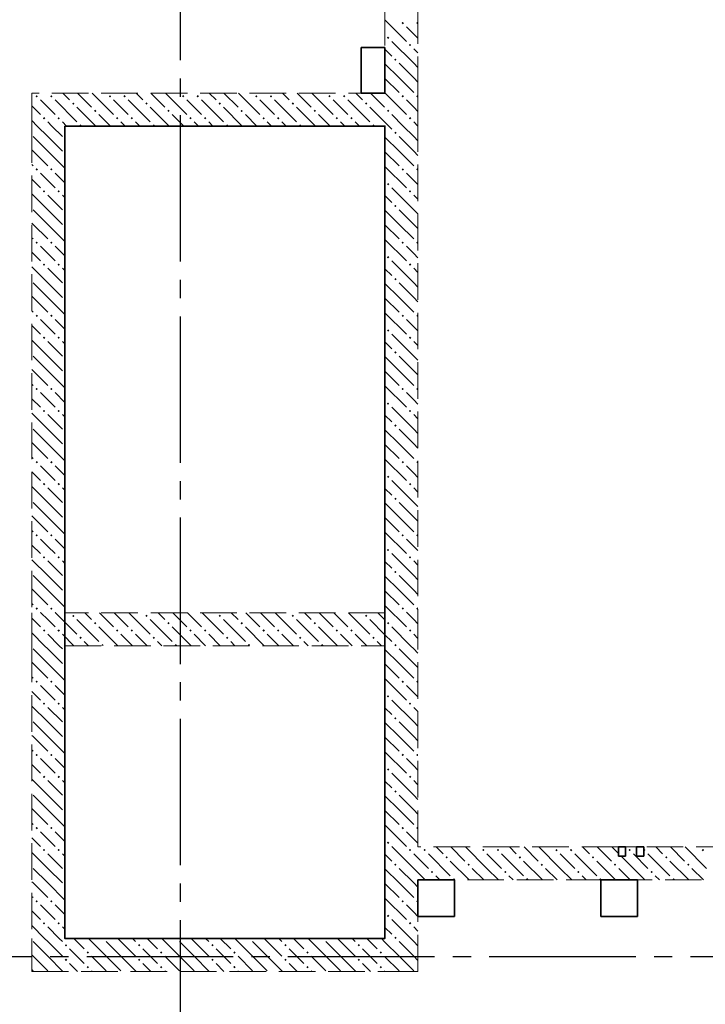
# Model space of a CAD drawing. Header units: millimetres. Extents: x 0 to 60308, y 0 to 42000.
# Tile 13 of 31: x 16844 to 20590, y 28540 to 33922. Entities that reach past the tile are written whole.
import ezdxf

# ---------------------------------------------------------------- set-up
doc = ezdxf.new("R2010")
doc.units = ezdxf.units.MM
doc.linetypes.add('______2', pattern=[270, 200, -70])
doc.linetypes.add('______5', pattern=[1100, 800, -100, 100, -100])
doc.layers.add('ЖБ Перекрытие верхний уровень', color=7, linetype='Continuous', lineweight=25, true_color=0xe0e0ff)
doc.layers.add('ЖБ Стена верхний уровень', color=7, linetype='Continuous', lineweight=25, true_color=0x006e00)
doc.layers.add('Оси', color=40, linetype='______5', lineweight=18)
doc.layers.add('Размерная выноска', color=7, linetype='Continuous', lineweight=13)

msp = doc.modelspace()

# ---------------------------------------------------------------- hatches: boundary and pattern name
at = {"layer": 'ЖБ Стена верхний уровень', "linetype": 'Continuous', "lineweight": 18, "transparency": 33554687}
for points in [[(18930.5, 33903.1), (18937, 33909.6), (18943.5, 33903.1), (18937, 33896.6)], [(19010.5, 33903.1), (19016.9, 33909.6), (19020, 33906.6), (19020, 33899.7), (19016.9, 33896.6)], [(18850.5, 33823.1), (18857, 33829.6), (18863.5, 33823.1), (18857, 33816.6)], [(18970.5, 33783.1), (18977, 33789.6), (18983.5, 33783.1), (18977, 33776.6)], [(18890.5, 33703.1), (18897, 33709.6), (18903.4, 33703.1), (18897, 33696.6)], [(16930.5, 33503.1), (16937, 33509.6), (16943.5, 33503.1), (16937, 33496.6)], [(17010.5, 33503.1), (17016.9, 33509.6), (17023.4, 33503.1), (17016.9, 33496.6)], [(17330.5, 33503.1), (17337, 33509.6), (17343.5, 33503.1), (17337, 33496.6)], [(17410.5, 33503.1), (17416.9, 33509.6), (17423.4, 33503.1), (17416.9, 33496.6)], [(17730.5, 33503.1), (17737, 33509.6), (17743.5, 33503.1), (17737, 33496.6)], [(17810.5, 33503.1), (17816.9, 33509.6), (17823.4, 33503.1), (17816.9, 33496.6)], [(18130.5, 33503.1), (18137, 33509.6), (18143.5, 33503.1), (18137, 33496.6)], [(18210.5, 33503.1), (18216.9, 33509.6), (18223.4, 33503.1), (18216.9, 33496.6)], [(18530.5, 33503.1), (18537, 33509.6), (18543.5, 33503.1), (18537, 33496.6)], [(18610.5, 33503.1), (18616.9, 33509.6), (18623.4, 33503.1), (18616.9, 33496.6)], [(18930.5, 33503.1), (18937, 33509.6), (18943.5, 33503.1), (18937, 33496.6)], [(19010.5, 33503.1), (19016.9, 33509.6), (19020, 33506.6), (19020, 33499.7), (19016.9, 33496.6)], [(17130.5, 33463.1), (17137, 33469.6), (17143.5, 33463.1), (17137, 33456.6)], [(17250.5, 33423.1), (17257, 33429.6), (17263.5, 33423.1), (17257, 33416.6)], [(17530.5, 33463.1), (17537, 33469.6), (17543.5, 33463.1), (17537, 33456.6)], [(17650.5, 33423.1), (17657, 33429.6), (17663.5, 33423.1), (17657, 33416.6)], [(17930.5, 33463.1), (17937, 33469.6), (17943.5, 33463.1), (17937, 33456.6)], [(18050.5, 33423.1), (18057, 33429.6), (18063.5, 33423.1), (18057, 33416.6)], [(18330.5, 33463.1), (18337, 33469.6), (18343.5, 33463.1), (18337, 33456.6)], [(18450.5, 33423.1), (18457, 33429.6), (18463.5, 33423.1), (18457, 33416.6)], [(18730.5, 33463.1), (18737, 33469.6), (18743.5, 33463.1), (18737, 33456.6)], [(18850.5, 33423.1), (18857, 33429.6), (18863.5, 33423.1), (18857, 33416.6)], [(16970.5, 33383.1), (16977, 33389.6), (16983.5, 33383.1), (16977, 33376.6)], [(17050.5, 33383.1), (17057, 33389.6), (17063.5, 33383.1), (17057, 33376.6)], [(17370.5, 33383.1), (17377, 33389.6), (17383.5, 33383.1), (17377, 33376.6)], [(17450.5, 33383.1), (17457, 33389.6), (17463.5, 33383.1), (17457, 33376.6)], [(17770.5, 33383.1), (17777, 33389.6), (17783.5, 33383.1), (17777, 33376.6)], [(17850.5, 33383.1), (17857, 33389.6), (17863.5, 33383.1), (17857, 33376.6)], [(18170.5, 33383.1), (18177, 33389.6), (18183.5, 33383.1), (18177, 33376.6)], [(18250.5, 33383.1), (18257, 33389.6), (18263.5, 33383.1), (18257, 33376.6)], [(18570.5, 33383.1), (18577, 33389.6), (18583.5, 33383.1), (18577, 33376.6)], [(18650.5, 33383.1), (18657, 33389.6), (18663.5, 33383.1), (18657, 33376.6)], [(18970.5, 33383.1), (18977, 33389.6), (18983.5, 33383.1), (18977, 33376.6)], [(17170.5, 33343.1), (17177, 33349.6), (17183.5, 33343.1), (17180.3, 33340), (17173.6, 33340)], [(17570.5, 33343.1), (17577, 33349.6), (17583.5, 33343.1), (17580.3, 33340), (17573.6, 33340)], [(17970.5, 33343.1), (17977, 33349.6), (17983.5, 33343.1), (17980.3, 33340), (17973.6, 33340)], [(18370.5, 33343.1), (18377, 33349.6), (18383.5, 33343.1), (18380.3, 33340), (18373.6, 33340)], [(18770.5, 33343.1), (18777, 33349.6), (18783.5, 33343.1), (18780.3, 33340), (18773.6, 33340)], [(18890.5, 33303.1), (18897, 33309.6), (18903.4, 33303.1), (18897, 33296.6)], [(16930.5, 33103.1), (16937, 33109.6), (16943.5, 33103.1), (16937, 33096.6)], [(17010.5, 33103.1), (17016.9, 33109.6), (17023.4, 33103.1), (17016.9, 33096.6)], [(18930.5, 33103.1), (18937, 33109.6), (18943.5, 33103.1), (18937, 33096.6)], [(19010.5, 33103.1), (19016.9, 33109.6), (19020, 33106.6), (19020, 33099.7), (19016.9, 33096.6)], [(16970.5, 32983.1), (16977, 32989.6), (16983.5, 32983.1), (16977, 32976.6)], [(17050.5, 32983.1), (17057, 32989.6), (17063.5, 32983.1), (17057, 32976.6)], [(18850.5, 33023.1), (18857, 33029.6), (18863.5, 33023.1), (18857, 33016.6)], [(18970.5, 32983.1), (18977, 32989.6), (18983.5, 32983.1), (18977, 32976.6)], [(18890.5, 32903.1), (18897, 32909.6), (18903.4, 32903.1), (18897, 32896.6)], [(16930.5, 32703.1), (16937, 32709.6), (16943.5, 32703.1), (16937, 32696.6)], [(17010.5, 32703.1), (17016.9, 32709.6), (17023.4, 32703.1), (17016.9, 32696.6)], [(18930.5, 32703.1), (18937, 32709.6), (18943.5, 32703.1), (18937, 32696.6)], [(19010.5, 32703.1), (19016.9, 32709.6), (19020, 32706.6), (19020, 32699.7), (19016.9, 32696.6)], [(18850.5, 32623.1), (18857, 32629.6), (18863.5, 32623.1), (18857, 32616.6)], [(16970.5, 32583.1), (16977, 32589.6), (16983.5, 32583.1), (16977, 32576.6)], [(17050.5, 32583.1), (17057, 32589.6), (17063.5, 32583.1), (17057, 32576.6)], [(18970.5, 32583.1), (18977, 32589.6), (18983.5, 32583.1), (18977, 32576.6)], [(18890.5, 32503.1), (18897, 32509.6), (18903.4, 32503.1), (18897, 32496.6)], [(16930.5, 32303.1), (16937, 32309.6), (16943.5, 32303.1), (16937, 32296.6)], [(17010.5, 32303.1), (17016.9, 32309.6), (17023.4, 32303.1), (17016.9, 32296.6)], [(18930.5, 32303.1), (18937, 32309.6), (18943.5, 32303.1), (18937, 32296.6)], [(19010.5, 32303.1), (19016.9, 32309.6), (19020, 32306.6), (19020, 32299.7), (19016.9, 32296.6)], [(16970.5, 32183.1), (16977, 32189.6), (16983.5, 32183.1), (16977, 32176.6)], [(17050.5, 32183.1), (17057, 32189.6), (17063.5, 32183.1), (17057, 32176.6)], [(18850.5, 32223.1), (18857, 32229.6), (18863.5, 32223.1), (18857, 32216.6)], [(18970.5, 32183.1), (18977, 32189.6), (18983.5, 32183.1), (18977, 32176.6)], [(18890.5, 32103.1), (18897, 32109.6), (18903.4, 32103.1), (18897, 32096.6)], [(16930.5, 31903.1), (16937, 31909.6), (16943.5, 31903.1), (16937, 31896.6)], [(17010.5, 31903.1), (17016.9, 31909.6), (17023.4, 31903.1), (17016.9, 31896.6)], [(18930.5, 31903.1), (18937, 31909.6), (18943.5, 31903.1), (18937, 31896.6)], [(19010.5, 31903.1), (19016.9, 31909.6), (19020, 31906.6), (19020, 31899.7), (19016.9, 31896.6)], [(18850.5, 31823.1), (18857, 31829.6), (18863.5, 31823.1), (18857, 31816.6)], [(16970.5, 31783.1), (16977, 31789.6), (16983.5, 31783.1), (16977, 31776.6)], [(17050.5, 31783.1), (17057, 31789.6), (17063.5, 31783.1), (17057, 31776.6)], [(18970.5, 31783.1), (18977, 31789.6), (18983.5, 31783.1), (18977, 31776.6)], [(18890.5, 31703.1), (18897, 31709.6), (18903.4, 31703.1), (18897, 31696.6)], [(16930.5, 31503.1), (16937, 31509.6), (16943.5, 31503.1), (16937, 31496.6)], [(17010.5, 31503.1), (17016.9, 31509.6), (17023.4, 31503.1), (17016.9, 31496.6)], [(18930.5, 31503.1), (18937, 31509.6), (18943.5, 31503.1), (18937, 31496.6)], [(19010.5, 31503.1), (19016.9, 31509.6), (19020, 31506.6), (19020, 31499.7), (19016.9, 31496.6)], [(18850.5, 31423.1), (18857, 31429.6), (18863.5, 31423.1), (18857, 31416.6)], [(16970.5, 31383.1), (16977, 31389.6), (16983.5, 31383.1), (16977, 31376.6)], [(17050.5, 31383.1), (17057, 31389.6), (17063.5, 31383.1), (17057, 31376.6)], [(18970.5, 31383.1), (18977, 31389.6), (18983.5, 31383.1), (18977, 31376.6)], [(18890.5, 31303.1), (18897, 31309.6), (18903.4, 31303.1), (18897, 31296.6)], [(16930.5, 31103.1), (16937, 31109.6), (16943.5, 31103.1), (16937, 31096.6)], [(17010.5, 31103.1), (17016.9, 31109.6), (17023.4, 31103.1), (17016.9, 31096.6)], [(18930.5, 31103.1), (18937, 31109.6), (18943.5, 31103.1), (18937, 31096.6)], [(19010.5, 31103.1), (19016.9, 31109.6), (19020, 31106.6), (19020, 31099.7), (19016.9, 31096.6)], [(18850.5, 31023.1), (18857, 31029.6), (18863.5, 31023.1), (18857, 31016.6)], [(16970.5, 30983.1), (16977, 30989.6), (16983.5, 30983.1), (16977, 30976.6)], [(17050.5, 30983.1), (17057, 30989.6), (17063.5, 30983.1), (17057, 30976.6)], [(18970.5, 30983.1), (18977, 30989.6), (18983.5, 30983.1), (18977, 30976.6)], [(18890.5, 30903.1), (18897, 30909.6), (18903.4, 30903.1), (18897, 30896.6)], [(16930.5, 30703.1), (16937, 30709.6), (16943.5, 30703.1), (16937, 30696.6)], [(17010.5, 30703.1), (17016.9, 30709.6), (17023.4, 30703.1), (17016.9, 30696.6)], [(18930.5, 30703.1), (18937, 30709.6), (18943.5, 30703.1), (18937, 30696.6)], [(19010.5, 30703.1), (19016.9, 30709.6), (19020, 30706.6), (19020, 30699.7), (19016.9, 30696.6)], [(17130.5, 30663.1), (17137, 30669.6), (17143.5, 30663.1), (17137, 30656.6)], [(17250.5, 30623.1), (17257, 30629.6), (17263.5, 30623.1), (17257, 30616.6)], [(17530.5, 30663.1), (17537, 30669.6), (17543.5, 30663.1), (17537, 30656.6)], [(17650.5, 30623.1), (17657, 30629.6), (17663.5, 30623.1), (17657, 30616.6)], [(17930.5, 30663.1), (17937, 30669.6), (17943.5, 30663.1), (17937, 30656.6)], [(18050.5, 30623.1), (18057, 30629.6), (18063.5, 30623.1), (18057, 30616.6)], [(18330.5, 30663.1), (18337, 30669.6), (18343.5, 30663.1), (18337, 30656.6)], [(18450.5, 30623.1), (18457, 30629.6), (18463.5, 30623.1), (18457, 30616.6)], [(18730.5, 30663.1), (18737, 30669.6), (18743.5, 30663.1), (18737, 30656.6)], [(18850.5, 30623.1), (18857, 30629.6), (18863.5, 30623.1), (18857, 30616.6)], [(16970.5, 30583.1), (16977, 30589.6), (16983.5, 30583.1), (16977, 30576.6)], [(17050.5, 30583.1), (17057, 30589.6), (17063.5, 30583.1), (17057, 30576.6)], [(17370.5, 30583.1), (17377, 30589.6), (17383.5, 30583.1), (17377, 30576.6)], [(17450.5, 30583.1), (17457, 30589.6), (17463.5, 30583.1), (17457, 30576.6)], [(17770.5, 30583.1), (17777, 30589.6), (17783.5, 30583.1), (17777, 30576.6)], [(17850.5, 30583.1), (17857, 30589.6), (17863.5, 30583.1), (17857, 30576.6)], [(18170.5, 30583.1), (18177, 30589.6), (18183.5, 30583.1), (18177, 30576.6)], [(18250.5, 30583.1), (18257, 30589.6), (18263.5, 30583.1), (18257, 30576.6)], [(18570.5, 30583.1), (18577, 30589.6), (18583.5, 30583.1), (18577, 30576.6)], [(18650.5, 30583.1), (18657, 30589.6), (18663.5, 30583.1), (18657, 30576.6)], [(18970.5, 30583.1), (18977, 30589.6), (18983.5, 30583.1), (18977, 30576.6)], [(17170.5, 30543.1), (17177, 30549.6), (17183.5, 30543.1), (17177, 30536.6)], [(17570.5, 30543.1), (17577, 30549.6), (17583.5, 30543.1), (17577, 30536.6)], [(17970.5, 30543.1), (17977, 30549.6), (17983.5, 30543.1), (17977, 30536.6)], [(18370.5, 30543.1), (18377, 30549.6), (18383.5, 30543.1), (18377, 30536.6)], [(18770.5, 30543.1), (18777, 30549.6), (18783.5, 30543.1), (18777, 30536.6)], [(17290.5, 30503.1), (17297, 30509.6), (17303.4, 30503.1), (17300.3, 30500), (17293.6, 30500)], [(17690.5, 30503.1), (17697, 30509.6), (17703.4, 30503.1), (17700.3, 30500), (17693.6, 30500)], [(18090.5, 30503.1), (18097, 30509.6), (18103.4, 30503.1), (18100.3, 30500), (18093.6, 30500)], [(18490.5, 30503.1), (18497, 30509.6), (18503.4, 30503.1), (18500.3, 30500), (18493.6, 30500)], [(18890.5, 30503.1), (18897, 30509.6), (18903.4, 30503.1), (18900.3, 30500), (18893.6, 30500)], [(18900.3, 30500), (18897, 30496.6), (18893.6, 30500)], [(16930.5, 30303.1), (16937, 30309.6), (16943.5, 30303.1), (16937, 30296.6)], [(17010.5, 30303.1), (17016.9, 30309.6), (17023.4, 30303.1), (17016.9, 30296.6)], [(18930.5, 30303.1), (18937, 30309.6), (18943.5, 30303.1), (18937, 30296.6)], [(19010.5, 30303.1), (19016.9, 30309.6), (19020, 30306.6), (19020, 30299.7), (19016.9, 30296.6)], [(18850.5, 30223.1), (18857, 30229.6), (18863.5, 30223.1), (18857, 30216.6)], [(16970.5, 30183.1), (16977, 30189.6), (16983.5, 30183.1), (16977, 30176.6)], [(17050.5, 30183.1), (17057, 30189.6), (17063.5, 30183.1), (17057, 30176.6)], [(18970.5, 30183.1), (18977, 30189.6), (18983.5, 30183.1), (18977, 30176.6)], [(18890.5, 30103.1), (18897, 30109.6), (18903.4, 30103.1), (18897, 30096.6)], [(16930.5, 29903.1), (16937, 29909.6), (16943.5, 29903.1), (16937, 29896.6)], [(17010.5, 29903.1), (17016.9, 29909.6), (17023.4, 29903.1), (17016.9, 29896.6)], [(18930.5, 29903.1), (18937, 29909.6), (18943.5, 29903.1), (18937, 29896.6)], [(19010.5, 29903.1), (19016.9, 29909.6), (19020, 29906.6), (19020, 29899.7), (19016.9, 29896.6)], [(18850.5, 29823.1), (18857, 29829.6), (18863.5, 29823.1), (18857, 29816.6)], [(16970.5, 29783.1), (16977, 29789.6), (16983.5, 29783.1), (16977, 29776.6)], [(17050.5, 29783.1), (17057, 29789.6), (17063.5, 29783.1), (17057, 29776.6)], [(18970.5, 29783.1), (18977, 29789.6), (18983.5, 29783.1), (18977, 29776.6)], [(18890.5, 29703.1), (18897, 29709.6), (18903.4, 29703.1), (18897, 29696.6)], [(16930.5, 29503.1), (16937, 29509.6), (16943.5, 29503.1), (16937, 29496.6)], [(17010.5, 29503.1), (17016.9, 29509.6), (17023.4, 29503.1), (17016.9, 29496.6)], [(18930.5, 29503.1), (18937, 29509.6), (18943.5, 29503.1), (18937, 29496.6)], [(19010.5, 29503.1), (19016.9, 29509.6), (19020, 29506.6), (19020, 29499.7), (19016.9, 29496.6)], [(16970.5, 29383.1), (16977, 29389.6), (16983.5, 29383.1), (16977, 29376.6)], [(17050.5, 29383.1), (17057, 29389.6), (17063.5, 29383.1), (17057, 29376.6)], [(18850.5, 29423.1), (18857, 29429.6), (18863.5, 29423.1), (18857, 29416.6)], [(18970.5, 29383.1), (18977, 29389.6), (18983.5, 29383.1), (18977, 29376.6)], [(19050.5, 29383.1), (19057, 29389.6), (19063.5, 29383.1), (19057, 29376.6)], [(19370.5, 29383.1), (19377, 29389.6), (19383.5, 29383.1), (19377, 29376.6)], [(19450.5, 29383.1), (19457, 29389.6), (19463.5, 29383.1), (19457, 29376.6)], [(19770.5, 29383.1), (19777, 29389.6), (19783.5, 29383.1), (19777, 29376.6)], [(19850.5, 29383.1), (19857, 29389.6), (19863.5, 29383.1), (19857, 29376.6)], [(20170.5, 29383.1), (20177, 29389.6), (20183.5, 29383.1), (20177, 29376.6)], [(20255, 29387.7), (20257, 29389.6), (20263.5, 29383.1), (20257, 29376.6), (20255, 29378.6)], [(20570.5, 29383.1), (20577, 29389.6), (20583.5, 29383.1), (20577, 29376.6)], [(19170.5, 29343.1), (19177, 29349.6), (19183.5, 29343.1), (19177, 29336.6)], [(19570.5, 29343.1), (19577, 29349.6), (19583.5, 29343.1), (19577, 29336.6)], [(19970.5, 29343.1), (19977, 29349.6), (19983.5, 29343.1), (19977, 29336.6)], [(20370.5, 29343.1), (20377, 29349.6), (20383.5, 29343.1), (20377, 29336.6)], [(18890.5, 29303.1), (18897, 29309.6), (18903.4, 29303.1), (18897, 29296.6)], [(19290.5, 29303.1), (19297, 29309.6), (19303.4, 29303.1), (19297, 29296.6)], [(19690.5, 29303.1), (19697, 29309.6), (19703.4, 29303.1), (19697, 29296.6)], [(20090.5, 29303.1), (20097, 29309.6), (20103.4, 29303.1), (20097, 29296.6)], [(20490.5, 29303.1), (20497, 29309.6), (20503.4, 29303.1), (20497, 29296.6)], [(19090.5, 29263.1), (19097, 29269.6), (19103.4, 29263.1), (19097, 29256.6)], [(19210.5, 29223.1), (19216.9, 29229.6), (19223.4, 29223.1), (19220.3, 29220), (19213.6, 29220)], [(19490.5, 29263.1), (19497, 29269.6), (19503.4, 29263.1), (19497, 29256.6)], [(19610.5, 29223.1), (19616.9, 29229.6), (19623.4, 29223.1), (19620.3, 29220), (19613.6, 29220)], [(19890.5, 29263.1), (19897, 29269.6), (19903.4, 29263.1), (19897, 29256.6)], [(20010.5, 29223.1), (20016.9, 29229.6), (20023.4, 29223.1), (20020.3, 29220), (20013.6, 29220)], [(20290.5, 29263.1), (20297, 29269.6), (20303.4, 29263.1), (20297, 29256.6)], [(20410.5, 29223.1), (20416.9, 29229.6), (20423.4, 29223.1), (20420.3, 29220), (20413.6, 29220)], [(16930.5, 29103.1), (16937, 29109.6), (16943.5, 29103.1), (16937, 29096.6)], [(17010.5, 29103.1), (17016.9, 29109.6), (17023.4, 29103.1), (17016.9, 29096.6)], [(18930.5, 29103.1), (18937, 29109.6), (18943.5, 29103.1), (18937, 29096.6)], [(19010.5, 29103.1), (19016.9, 29109.6), (19020, 29106.6), (19020, 29099.7), (19016.9, 29096.6)], [(18850.5, 29023.1), (18857, 29029.6), (18863.5, 29023.1), (18857, 29016.6)], [(16970.5, 28983.1), (16977, 28989.6), (16983.5, 28983.1), (16977, 28976.6)], [(17050.5, 28983.1), (17057, 28989.6), (17063.5, 28983.1), (17057, 28976.6)], [(18970.5, 28983.1), (18977, 28989.6), (18983.5, 28983.1), (18977, 28976.6)], [(17300.3, 28900), (17297, 28896.6), (17293.6, 28900)], [(17700.3, 28900), (17697, 28896.6), (17693.6, 28900)], [(18100.3, 28900), (18097, 28896.6), (18093.6, 28900)], [(18500.3, 28900), (18497, 28896.6), (18493.6, 28900)], [(18890.5, 28903.1), (18897, 28909.6), (18903.4, 28903.1), (18897, 28896.6)], [(17090.5, 28863.1), (17097, 28869.6), (17103.4, 28863.1), (17097, 28856.6)], [(17490.5, 28863.1), (17497, 28869.6), (17503.4, 28863.1), (17497, 28856.6)], [(17890.5, 28863.1), (17897, 28869.6), (17903.4, 28863.1), (17897, 28856.6)], [(18290.5, 28863.1), (18297, 28869.6), (18303.4, 28863.1), (18297, 28856.6)], [(18690.5, 28863.1), (18697, 28869.6), (18703.4, 28863.1), (18697, 28856.6)], [(17210.5, 28823.1), (17216.9, 28829.6), (17223.4, 28823.1), (17216.9, 28816.6)], [(17610.5, 28823.1), (17616.9, 28829.6), (17623.4, 28823.1), (17616.9, 28816.6)], [(18010.5, 28823.1), (18016.9, 28829.6), (18023.4, 28823.1), (18016.9, 28816.6)], [(18410.5, 28823.1), (18416.9, 28829.6), (18423.4, 28823.1), (18416.9, 28816.6)], [(18810.5, 28823.1), (18816.9, 28829.6), (18823.4, 28823.1), (18816.9, 28816.6)], [(17090.5, 28783.1), (17097, 28789.6), (17103.4, 28783.1), (17097, 28776.6)], [(17210.5, 28743.1), (17216.9, 28749.6), (17223.4, 28743.1), (17216.9, 28736.6)], [(17490.5, 28783.1), (17497, 28789.6), (17503.4, 28783.1), (17497, 28776.6)], [(17610.5, 28743.1), (17616.9, 28749.6), (17623.4, 28743.1), (17616.9, 28736.6)], [(17890.5, 28783.1), (17897, 28789.6), (17903.4, 28783.1), (17897, 28776.6)], [(18010.5, 28743.1), (18016.9, 28749.6), (18023.4, 28743.1), (18016.9, 28736.6)], [(18290.5, 28783.1), (18297, 28789.6), (18303.4, 28783.1), (18297, 28776.6)], [(18410.5, 28743.1), (18416.9, 28749.6), (18423.4, 28743.1), (18416.9, 28736.6)], [(18690.5, 28783.1), (18697, 28789.6), (18703.4, 28783.1), (18697, 28776.6)], [(18810.5, 28743.1), (18816.9, 28749.6), (18823.4, 28743.1), (18816.9, 28736.6)]]:
    msp.add_hatch(color=7, dxfattribs=at).paths.add_polyline_path(points, flags=16)

# ---------------------------------------------------------------- linework, layer by layer
at = {"layer": 'ЖБ Перекрытие верхний уровень', "color": 7, "linetype": 'Continuous', "lineweight": 35, "transparency": 33554687}
for p, q in [((18840, 33770), (18710, 33770)), ((18710, 33770), (18710, 33520)), ((18840, 33520), (18840, 33770)), ((18710, 33520), (18840, 33520)), ((18840, 33340), (17090, 33340)), ((17090, 33340), (17090, 28900)), ((18840, 28900), (18840, 33340)), ((20155, 29400), (20115, 29400)), ((20115, 29400), (20115, 29350)), ((20155, 29350), (20155, 29400)), ((20255, 29400), (20215, 29400)), ((20215, 29400), (20215, 29350)), ((20255, 29350), (20255, 29400)), ((20115, 29350), (20155, 29350)), ((20215, 29350), (20255, 29350)), ((19220, 29220), (19020, 29220)), ((19020, 29220), (19020, 29020)), ((19220, 29020), (19220, 29220)), ((20220, 29220), (20020, 29220)), ((20020, 29220), (20020, 29020)), ((20220, 29020), (20220, 29220)), ((19020, 29020), (19220, 29020)), ((20020, 29020), (20220, 29020)), ((17090, 28900), (18840, 28900))]:
    msp.add_line(p, q, dxfattribs=at)
at = {"layer": 'ЖБ Стена верхний уровень', "color": 251, "linetype": '______2', "lineweight": 13, "true_color": 0x656565, "transparency": 33554687}
for p, q in [((18840, 36140), (18840, 33520)), ((19020, 33520), (19020, 34380)), ((18840, 33520), (16910, 33520)), ((16910, 33520), (16910, 33340)), ((19020, 33340), (19020, 33520)), ((16910, 33340), (16910, 30680)), ((17090, 30680), (17090, 33340)), ((17090, 33340), (18840, 33340)), ((18840, 33340), (18840, 30680)), ((19020, 30500), (19020, 33340)), ((16910, 30680), (16910, 30500)), ((18840, 30680), (17090, 30680)), ((16910, 30500), (16910, 28900)), ((17090, 28900), (17090, 30500)), ((17090, 30500), (18840, 30500)), ((18840, 30500), (18840, 28900)), ((19020, 29400), (19020, 30500)), ((20115, 29400), (19020, 29400)), ((20115, 29400), (20115, 29350)), ((20155, 29350), (20155, 29400)), ((20215, 29400), (20155, 29400)), ((20215, 29400), (20215, 29350)), ((20255, 29350), (20255, 29400)), ((21550, 29400), (20255, 29400)), ((20115, 29350), (20155, 29350)), ((20215, 29350), (20255, 29350)), ((19020, 29220), (21550, 29220)), ((19020, 28720), (19020, 29220)), ((16910, 28900), (16910, 28720)), ((18840, 28900), (17090, 28900)), ((16910, 28720), (18840, 28720)), ((18840, 28720), (19020, 28720))]:
    msp.add_line(p, q, dxfattribs=at)
at = {"layer": 'ЖБ Стена верхний уровень', "color": 9, "linetype": 'Continuous', "lineweight": 18, "true_color": 0xc7c7c7, "transparency": 33554687}
for p, q in [((18840, 33920.1), (18957, 33803.1)), ((18997, 33843.1), (18957, 33883.1)), ((18997, 33683.1), (18877, 33803.1)), ((19020, 33820.1), (18997, 33843.1)), ((18840, 33760.1), (18877, 33723.1)), ((18997, 33763.1), (19020, 33740.1)), ((18916.9, 33603.1), (18840, 33680.1)), ((18916.9, 33683.1), (18997, 33603.1)), ((18997, 33683.1), (19020, 33660.1)), ((18840, 33600.1), (18916.9, 33523.1)), ((18916.9, 33603.1), (18997, 33523.1)), ((18997, 33603.1), (19020, 33580.1)), ((16997, 33443.1), (16957, 33483.1)), ((17037, 33483.1), (17157, 33363.1)), ((17080.1, 33520), (17116.9, 33483.1)), ((17160.1, 33520), (17237, 33443.1)), ((17240.1, 33520), (17357, 33403.1)), ((17397, 33443.1), (17357, 33483.1)), ((17437, 33483.1), (17557, 33363.1)), ((17480.1, 33520), (17516.9, 33483.1)), ((17560.1, 33520), (17637, 33443.1)), ((17640.1, 33520), (17757, 33403.1)), ((17797, 33443.1), (17757, 33483.1)), ((17837, 33483.1), (17957, 33363.1)), ((17880.1, 33520), (17916.9, 33483.1)), ((17960.1, 33520), (18037, 33443.1)), ((18040.1, 33520), (18157, 33403.1)), ((18197, 33443.1), (18157, 33483.1)), ((18237, 33483.1), (18357, 33363.1)), ((18280.1, 33520), (18316.9, 33483.1)), ((18360.1, 33520), (18437, 33443.1)), ((18440.1, 33520), (18557, 33403.1)), ((18597, 33443.1), (18557, 33483.1)), ((18637, 33483.1), (18757, 33363.1)), ((18680.1, 33520), (18716.9, 33483.1)), ((18760.1, 33520), (18837, 33443.1)), ((18840, 33520.1), (18840.1, 33520)), ((18840.1, 33520), (18957, 33403.1)), ((18997, 33443.1), (18957, 33483.1)), ((16910, 33450.1), (16957, 33403.1)), ((17037, 33403.1), (16997, 33443.1)), ((17157, 33443.1), (17260.1, 33340)), ((17437, 33403.1), (17397, 33443.1)), ((17557, 33443.1), (17660.1, 33340)), ((17837, 33403.1), (17797, 33443.1)), ((17957, 33443.1), (18060.1, 33340)), ((18237, 33403.1), (18197, 33443.1)), ((18357, 33443.1), (18460.1, 33340)), ((18637, 33403.1), (18597, 33443.1)), ((18757, 33443.1), (18860.1, 33340)), ((19020, 33420.1), (18997, 33443.1)), ((16940.1, 33340), (16910, 33370.1)), ((17340.1, 33340), (17277, 33403.1)), ((17740.1, 33340), (17677, 33403.1)), ((18140.1, 33340), (18077, 33403.1)), ((18540.1, 33340), (18477, 33403.1)), ((18940.1, 33340), (18877, 33403.1)), ((16997, 33283.1), (16940.1, 33340)), ((16997, 33363.1), (17020.1, 33340)), ((17020.1, 33340), (17077, 33283.1)), ((17077, 33363.1), (17100.1, 33340)), ((17397, 33363.1), (17420.1, 33340)), ((17477, 33363.1), (17500.1, 33340)), ((17797, 33363.1), (17820.1, 33340)), ((17877, 33363.1), (17900.1, 33340)), ((18197, 33363.1), (18220.1, 33340)), ((18277, 33363.1), (18300.1, 33340)), ((18597, 33363.1), (18620.1, 33340)), ((18677, 33363.1), (18700.1, 33340)), ((18860.1, 33340), (18877, 33323.1)), ((18997, 33283.1), (18940.1, 33340)), ((18997, 33363.1), (19020, 33340.1)), ((16916.9, 33283.1), (16997, 33203.1)), ((16997, 33283.1), (17077, 33203.1)), ((18916.9, 33203.1), (18840, 33280.1)), ((18916.9, 33283.1), (18997, 33203.1)), ((18997, 33283.1), (19020, 33260.1)), ((16916.9, 33203.1), (16910, 33210.1)), ((16916.9, 33203.1), (16997, 33123.1)), ((16997, 33203.1), (17090, 33110.1)), ((18840, 33200.1), (18916.9, 33123.1)), ((18916.9, 33203.1), (18997, 33123.1)), ((18997, 33203.1), (19020, 33180.1)), ((16910, 33130.1), (16916.9, 33123.1)), ((18840, 33120.1), (18957, 33003.1)), ((16910, 33050.1), (16957, 33003.1)), ((16997, 33043.1), (16957, 33083.1)), ((17037, 33003.1), (16997, 33043.1)), ((17037, 33083.1), (17090, 33030.1)), ((18997, 33043.1), (18957, 33083.1)), ((19020, 33020.1), (18997, 33043.1)), ((18997, 32883.1), (18877, 33003.1)), ((16997, 32883.1), (16910, 32970.1)), ((16997, 32963.1), (17077, 32883.1)), ((17077, 32963.1), (17090, 32950.1)), ((18840, 32960.1), (18877, 32923.1)), ((18997, 32963.1), (19020, 32940.1)), ((16916.9, 32883.1), (16997, 32803.1)), ((16997, 32883.1), (17077, 32803.1)), ((18916.9, 32883.1), (18997, 32803.1)), ((18997, 32883.1), (19020, 32860.1)), ((18916.9, 32803.1), (18840, 32880.1)), ((16916.9, 32803.1), (16910, 32810.1)), ((16916.9, 32803.1), (16997, 32723.1)), ((16997, 32803.1), (17090, 32710.1)), ((18840, 32800.1), (18916.9, 32723.1)), ((18916.9, 32803.1), (18997, 32723.1)), ((18997, 32803.1), (19020, 32780.1)), ((16910, 32730.1), (16916.9, 32723.1)), ((16997, 32643.1), (16957, 32683.1)), ((17037, 32683.1), (17090, 32630.1)), ((18840, 32720.1), (18957, 32603.1)), ((18997, 32643.1), (18957, 32683.1)), ((16910, 32650.1), (16957, 32603.1)), ((17037, 32603.1), (16997, 32643.1)), ((19020, 32620.1), (18997, 32643.1)), ((16997, 32483.1), (16910, 32570.1)), ((16997, 32563.1), (17077, 32483.1)), ((17077, 32563.1), (17090, 32550.1)), ((18840, 32560.1), (18877, 32523.1)), ((18997, 32483.1), (18877, 32603.1)), ((18997, 32563.1), (19020, 32540.1)), ((16916.9, 32483.1), (16997, 32403.1)), ((16997, 32483.1), (17077, 32403.1)), ((18916.9, 32403.1), (18840, 32480.1)), ((18916.9, 32483.1), (18997, 32403.1)), ((18997, 32483.1), (19020, 32460.1)), ((16916.9, 32403.1), (16910, 32410.1)), ((16916.9, 32403.1), (16997, 32323.1)), ((16997, 32403.1), (17090, 32310.1)), ((18840, 32400.1), (18916.9, 32323.1)), ((18916.9, 32403.1), (18997, 32323.1)), ((18997, 32403.1), (19020, 32380.1)), ((16910, 32330.1), (16916.9, 32323.1)), ((18840, 32320.1), (18957, 32203.1)), ((16910, 32250.1), (16957, 32203.1)), ((16997, 32243.1), (16957, 32283.1)), ((17037, 32203.1), (16997, 32243.1)), ((17037, 32283.1), (17090, 32230.1)), ((18997, 32243.1), (18957, 32283.1)), ((19020, 32220.1), (18997, 32243.1)), ((18997, 32083.1), (18877, 32203.1)), ((16997, 32083.1), (16910, 32170.1)), ((16997, 32163.1), (17077, 32083.1)), ((17077, 32163.1), (17090, 32150.1)), ((18840, 32160.1), (18877, 32123.1)), ((18997, 32163.1), (19020, 32140.1)), ((16916.9, 32083.1), (16997, 32003.1)), ((16997, 32083.1), (17077, 32003.1)), ((18916.9, 32003.1), (18840, 32080.1)), ((18916.9, 32083.1), (18997, 32003.1)), ((18997, 32083.1), (19020, 32060.1)), ((16916.9, 32003.1), (16910, 32010.1)), ((16916.9, 32003.1), (16997, 31923.1)), ((16997, 32003.1), (17090, 31910.1)), ((18840, 32000.1), (18916.9, 31923.1)), ((18916.9, 32003.1), (18997, 31923.1)), ((18997, 32003.1), (19020, 31980.1)), ((16910, 31930.1), (16916.9, 31923.1)), ((18840, 31920.1), (18957, 31803.1)), ((16997, 31843.1), (16957, 31883.1)), ((17037, 31883.1), (17090, 31830.1)), ((18997, 31843.1), (18957, 31883.1)), ((16910, 31850.1), (16957, 31803.1)), ((17037, 31803.1), (16997, 31843.1)), ((19020, 31820.1), (18997, 31843.1)), ((16997, 31683.1), (16910, 31770.1)), ((16997, 31763.1), (17077, 31683.1)), ((17077, 31763.1), (17090, 31750.1)), ((18840, 31760.1), (18877, 31723.1)), ((18997, 31683.1), (18877, 31803.1)), ((18997, 31763.1), (19020, 31740.1)), ((16916.9, 31683.1), (16997, 31603.1)), ((16997, 31683.1), (17077, 31603.1)), ((18916.9, 31603.1), (18840, 31680.1)), ((18916.9, 31683.1), (18997, 31603.1)), ((18997, 31683.1), (19020, 31660.1)), ((16916.9, 31603.1), (16910, 31610.1)), ((16916.9, 31603.1), (16997, 31523.1)), ((16997, 31603.1), (17090, 31510.1)), ((18840, 31600.1), (18916.9, 31523.1)), ((18916.9, 31603.1), (18997, 31523.1)), ((18997, 31603.1), (19020, 31580.1)), ((16910, 31530.1), (16916.9, 31523.1)), ((16997, 31443.1), (16957, 31483.1)), ((17037, 31483.1), (17090, 31430.1)), ((18840, 31520.1), (18957, 31403.1)), ((18997, 31443.1), (18957, 31483.1)), ((16910, 31450.1), (16957, 31403.1)), ((17037, 31403.1), (16997, 31443.1)), ((19020, 31420.1), (18997, 31443.1)), ((18997, 31283.1), (18877, 31403.1)), ((16997, 31283.1), (16910, 31370.1)), ((16997, 31363.1), (17077, 31283.1)), ((17077, 31363.1), (17090, 31350.1)), ((18840, 31360.1), (18877, 31323.1)), ((18997, 31363.1), (19020, 31340.1)), ((16916.9, 31283.1), (16997, 31203.1)), ((16997, 31283.1), (17077, 31203.1)), ((18916.9, 31203.1), (18840, 31280.1)), ((18916.9, 31283.1), (18997, 31203.1)), ((18997, 31283.1), (19020, 31260.1)), ((16916.9, 31203.1), (16910, 31210.1)), ((16916.9, 31203.1), (16997, 31123.1)), ((16997, 31203.1), (17090, 31110.1)), ((18840, 31200.1), (18916.9, 31123.1)), ((18916.9, 31203.1), (18997, 31123.1)), ((18997, 31203.1), (19020, 31180.1)), ((16910, 31130.1), (16916.9, 31123.1)), ((18840, 31120.1), (18957, 31003.1)), ((16997, 31043.1), (16957, 31083.1)), ((17037, 31083.1), (17090, 31030.1)), ((18997, 31043.1), (18957, 31083.1)), ((16910, 31050.1), (16957, 31003.1)), ((17037, 31003.1), (16997, 31043.1)), ((18997, 30883.1), (18877, 31003.1)), ((19020, 31020.1), (18997, 31043.1)), ((16997, 30883.1), (16910, 30970.1)), ((16997, 30963.1), (17077, 30883.1)), ((17077, 30963.1), (17090, 30950.1)), ((18840, 30960.1), (18877, 30923.1)), ((18997, 30963.1), (19020, 30940.1)), ((16916.9, 30883.1), (16997, 30803.1)), ((16997, 30883.1), (17077, 30803.1)), ((18916.9, 30803.1), (18840, 30880.1)), ((18916.9, 30883.1), (18997, 30803.1)), ((18997, 30883.1), (19020, 30860.1)), ((16916.9, 30803.1), (16910, 30810.1)), ((16916.9, 30803.1), (16997, 30723.1)), ((16997, 30803.1), (17090, 30710.1)), ((18840, 30800.1), (18916.9, 30723.1)), ((18916.9, 30803.1), (18997, 30723.1)), ((18997, 30803.1), (19020, 30780.1)), ((16910, 30730.1), (16916.9, 30723.1)), ((16960.1, 30680), (16957, 30683.1)), ((16997, 30643.1), (16960.1, 30680)), ((17037, 30683.1), (17040.1, 30680)), ((17040.1, 30680), (17157, 30563.1)), ((17200.1, 30680), (17237, 30643.1)), ((17280.1, 30680), (17357, 30603.1)), ((17397, 30643.1), (17360.1, 30680)), ((17440.1, 30680), (17557, 30563.1)), ((17600.1, 30680), (17637, 30643.1)), ((17680.1, 30680), (17757, 30603.1)), ((17797, 30643.1), (17760.1, 30680)), ((17840.1, 30680), (17957, 30563.1)), ((18000.1, 30680), (18037, 30643.1)), ((18080.1, 30680), (18157, 30603.1)), ((18197, 30643.1), (18160.1, 30680)), ((18240.1, 30680), (18357, 30563.1)), ((18400.1, 30680), (18437, 30643.1)), ((18480.1, 30680), (18557, 30603.1)), ((18597, 30643.1), (18560.1, 30680)), ((18640.1, 30680), (18757, 30563.1)), ((18800.1, 30680), (18837, 30643.1)), ((18840, 30720.1), (18957, 30603.1)), ((18997, 30643.1), (18957, 30683.1)), ((16910, 30650.1), (16957, 30603.1)), ((17037, 30603.1), (16997, 30643.1)), ((17157, 30643.1), (17277, 30523.1)), ((17437, 30603.1), (17397, 30643.1)), ((17557, 30643.1), (17677, 30523.1)), ((17837, 30603.1), (17797, 30643.1)), ((17957, 30643.1), (18077, 30523.1)), ((18237, 30603.1), (18197, 30643.1)), ((18357, 30643.1), (18477, 30523.1)), ((18637, 30603.1), (18597, 30643.1)), ((18757, 30643.1), (18840, 30560.1)), ((19020, 30620.1), (18997, 30643.1)), ((16980.1, 30500), (16910, 30570.1)), ((17380.1, 30500), (17277, 30603.1)), ((17780.1, 30500), (17677, 30603.1)), ((18180.1, 30500), (18077, 30603.1)), ((18580.1, 30500), (18477, 30603.1)), ((18980.1, 30500), (18877, 30603.1)), ((16997, 30563.1), (17060.1, 30500)), ((17077, 30563.1), (17140.1, 30500)), ((17220.1, 30500), (17197, 30523.1)), ((17397, 30563.1), (17460.1, 30500)), ((17477, 30563.1), (17540.1, 30500)), ((17620.1, 30500), (17597, 30523.1)), ((17797, 30563.1), (17860.1, 30500)), ((17877, 30563.1), (17940.1, 30500)), ((18020.1, 30500), (17997, 30523.1)), ((18197, 30563.1), (18260.1, 30500)), ((18277, 30563.1), (18340.1, 30500)), ((18420.1, 30500), (18397, 30523.1)), ((18597, 30563.1), (18660.1, 30500)), ((18677, 30563.1), (18740.1, 30500)), ((18820.1, 30500), (18797, 30523.1)), ((18840, 30560.1), (18877, 30523.1)), ((18997, 30563.1), (19020, 30540.1)), ((16916.9, 30483.1), (16997, 30403.1)), ((16997, 30483.1), (16980.1, 30500)), ((16997, 30483.1), (17077, 30403.1)), ((17060.1, 30500), (17077, 30483.1)), ((18916.9, 30403.1), (18840, 30480.1)), ((18916.9, 30483.1), (18997, 30403.1)), ((18997, 30483.1), (18980.1, 30500)), ((18997, 30483.1), (19020, 30460.1)), ((16916.9, 30403.1), (16910, 30410.1)), ((16916.9, 30403.1), (16997, 30323.1)), ((16997, 30403.1), (17090, 30310.1)), ((18840, 30400.1), (18916.9, 30323.1)), ((18916.9, 30403.1), (18997, 30323.1)), ((18997, 30403.1), (19020, 30380.1)), ((16910, 30330.1), (16916.9, 30323.1)), ((18840, 30320.1), (18957, 30203.1)), ((16910, 30250.1), (16957, 30203.1)), ((16997, 30243.1), (16957, 30283.1)), ((17037, 30283.1), (17090, 30230.1)), ((18997, 30243.1), (18957, 30283.1)), ((17037, 30203.1), (16997, 30243.1)), ((18997, 30083.1), (18877, 30203.1)), ((19020, 30220.1), (18997, 30243.1)), ((16997, 30083.1), (16910, 30170.1)), ((16997, 30163.1), (17077, 30083.1)), ((17077, 30163.1), (17090, 30150.1)), ((18840, 30160.1), (18877, 30123.1)), ((18997, 30163.1), (19020, 30140.1)), ((16916.9, 30083.1), (16997, 30003.1)), ((16997, 30083.1), (17077, 30003.1)), ((18916.9, 30003.1), (18840, 30080.1)), ((18916.9, 30083.1), (18997, 30003.1)), ((18997, 30083.1), (19020, 30060.1)), ((16916.9, 30003.1), (16910, 30010.1)), ((16916.9, 30003.1), (16997, 29923.1)), ((16997, 30003.1), (17090, 29910.1)), ((18840, 30000.1), (18916.9, 29923.1)), ((18916.9, 30003.1), (18997, 29923.1)), ((18997, 30003.1), (19020, 29980.1)), ((16910, 29930.1), (16916.9, 29923.1)), ((16997, 29843.1), (16957, 29883.1)), ((17037, 29883.1), (17090, 29830.1)), ((18840, 29920.1), (18957, 29803.1)), ((18997, 29843.1), (18957, 29883.1)), ((16910, 29850.1), (16957, 29803.1)), ((17037, 29803.1), (16997, 29843.1)), ((19020, 29820.1), (18997, 29843.1)), ((16997, 29683.1), (16910, 29770.1)), ((16997, 29763.1), (17077, 29683.1)), ((17077, 29763.1), (17090, 29750.1)), ((18997, 29683.1), (18877, 29803.1)), ((18997, 29763.1), (19020, 29740.1)), ((18840, 29760.1), (18877, 29723.1)), ((16916.9, 29683.1), (16997, 29603.1)), ((16997, 29683.1), (17077, 29603.1)), ((18916.9, 29603.1), (18840, 29680.1)), ((18916.9, 29683.1), (18997, 29603.1)), ((18997, 29683.1), (19020, 29660.1)), ((16916.9, 29603.1), (16910, 29610.1)), ((16916.9, 29603.1), (16997, 29523.1)), ((16997, 29603.1), (17090, 29510.1)), ((18840, 29600.1), (18916.9, 29523.1)), ((18916.9, 29603.1), (18997, 29523.1)), ((18997, 29603.1), (19020, 29580.1)), ((16910, 29530.1), (16916.9, 29523.1)), ((18840, 29520.1), (18957, 29403.1)), ((16910, 29450.1), (16957, 29403.1)), ((16997, 29443.1), (16957, 29483.1)), ((17037, 29403.1), (16997, 29443.1)), ((17037, 29483.1), (17090, 29430.1)), ((18997, 29443.1), (18957, 29483.1)), ((19020, 29420.1), (18997, 29443.1)), ((18997, 29283.1), (18877, 29403.1)), ((19120.1, 29400), (19157, 29363.1)), ((19200.1, 29400), (19277, 29323.1)), ((19397, 29283.1), (19280.1, 29400)), ((19520.1, 29400), (19557, 29363.1)), ((19600.1, 29400), (19677, 29323.1)), ((19797, 29283.1), (19680.1, 29400)), ((19920.1, 29400), (19957, 29363.1)), ((20000.1, 29400), (20077, 29323.1)), ((20115, 29365.1), (20080.1, 29400)), ((20320.1, 29400), (20357, 29363.1)), ((20400.1, 29400), (20477, 29323.1)), ((20597, 29283.1), (20480.1, 29400)), ((16997, 29283.1), (16910, 29370.1)), ((16997, 29363.1), (17077, 29283.1)), ((17077, 29363.1), (17090, 29350.1)), ((18840, 29360.1), (18877, 29323.1)), ((18997, 29363.1), (19020, 29340.1)), ((19020, 29340.1), (19077, 29283.1)), ((19077, 29363.1), (19197, 29243.1)), ((19397, 29363.1), (19477, 29283.1)), ((19477, 29363.1), (19597, 29243.1)), ((19797, 29363.1), (19877, 29283.1)), ((19877, 29363.1), (19997, 29243.1)), ((20197, 29283.1), (20130.1, 29350)), ((20197, 29363.1), (20277, 29283.1)), ((20277, 29363.1), (20397, 29243.1)), ((16916.9, 29283.1), (16997, 29203.1)), ((16997, 29283.1), (17077, 29203.1)), ((18916.9, 29203.1), (18840, 29280.1)), ((18916.9, 29283.1), (18997, 29203.1)), ((18997, 29283.1), (19020, 29260.1)), ((19300.1, 29220), (19197, 29323.1)), ((19316.9, 29283.1), (19380.1, 29220)), ((19397, 29283.1), (19460.1, 29220)), ((19700.1, 29220), (19597, 29323.1)), ((19716.9, 29283.1), (19780.1, 29220)), ((19797, 29283.1), (19860.1, 29220)), ((20100.1, 29220), (19997, 29323.1)), ((20116.9, 29283.1), (20180.1, 29220)), ((20197, 29283.1), (20260.1, 29220)), ((20500.1, 29220), (20397, 29323.1)), ((20516.9, 29283.1), (20580.1, 29220)), ((19020, 29260.1), (19060.1, 29220)), ((19140.1, 29220), (19116.9, 29243.1)), ((19540.1, 29220), (19516.9, 29243.1)), ((19940.1, 29220), (19916.9, 29243.1)), ((20340.1, 29220), (20316.9, 29243.1)), ((16916.9, 29203.1), (16910, 29210.1)), ((16916.9, 29203.1), (16997, 29123.1)), ((16997, 29203.1), (17090, 29110.1)), ((18840, 29200.1), (18916.9, 29123.1)), ((18916.9, 29203.1), (18997, 29123.1)), ((18997, 29203.1), (19020, 29180.1)), ((16910, 29130.1), (16916.9, 29123.1)), ((18840, 29120.1), (18957, 29003.1)), ((16997, 29043.1), (16957, 29083.1)), ((17037, 29083.1), (17090, 29030.1)), ((18997, 29043.1), (18957, 29083.1)), ((16910, 29050.1), (16957, 29003.1)), ((17037, 29003.1), (16997, 29043.1)), ((19020, 29020.1), (18997, 29043.1)), ((16980.1, 28900), (16910, 28970.1)), ((16997, 28963.1), (17060.1, 28900)), ((17077, 28963.1), (17090, 28950.1)), ((18840, 28960.1), (18877, 28923.1)), ((18997, 28883.1), (18877, 29003.1)), ((18997, 28963.1), (19020, 28940.1)), ((16997, 28883.1), (16980.1, 28900)), ((17060.1, 28900), (17077, 28883.1)), ((17140.1, 28900), (17197, 28843.1)), ((17316.9, 28803.1), (17220.1, 28900)), ((17397, 28883.1), (17380.1, 28900)), ((17460.1, 28900), (17477, 28883.1)), ((17540.1, 28900), (17597, 28843.1)), ((17716.9, 28803.1), (17620.1, 28900)), ((17797, 28883.1), (17780.1, 28900)), ((17860.1, 28900), (17877, 28883.1)), ((17940.1, 28900), (17997, 28843.1)), ((18116.9, 28803.1), (18020.1, 28900)), ((18197, 28883.1), (18180.1, 28900)), ((18260.1, 28900), (18277, 28883.1)), ((18340.1, 28900), (18397, 28843.1)), ((18516.9, 28803.1), (18420.1, 28900)), ((18597, 28883.1), (18580.1, 28900)), ((18660.1, 28900), (18677, 28883.1)), ((18740.1, 28900), (18797, 28843.1)), ((18840, 28880.1), (18820.1, 28900)), ((16916.9, 28883.1), (16997, 28803.1)), ((16997, 28883.1), (17077, 28803.1)), ((17316.9, 28883.1), (17397, 28803.1)), ((17397, 28883.1), (17477, 28803.1)), ((17716.9, 28883.1), (17797, 28803.1)), ((17797, 28883.1), (17877, 28803.1)), ((18116.9, 28883.1), (18197, 28803.1)), ((18197, 28883.1), (18277, 28803.1)), ((18516.9, 28883.1), (18597, 28803.1)), ((18597, 28883.1), (18677, 28803.1)), ((18916.9, 28803.1), (18840, 28880.1)), ((18916.9, 28883.1), (18997, 28803.1)), ((18997, 28883.1), (19020, 28860.1)), ((16916.9, 28803.1), (16910, 28810.1)), ((16916.9, 28803.1), (16997, 28723.1)), ((16997, 28803.1), (17080.1, 28720)), ((17157, 28803.1), (17116.9, 28843.1)), ((17197, 28763.1), (17157, 28803.1)), ((17237, 28803.1), (17316.9, 28723.1)), ((17316.9, 28803.1), (17397, 28723.1)), ((17397, 28803.1), (17480.1, 28720)), ((17557, 28803.1), (17516.9, 28843.1)), ((17597, 28763.1), (17557, 28803.1)), ((17637, 28803.1), (17716.9, 28723.1)), ((17716.9, 28803.1), (17797, 28723.1)), ((17797, 28803.1), (17880.1, 28720)), ((17957, 28803.1), (17916.9, 28843.1)), ((17997, 28763.1), (17957, 28803.1)), ((18037, 28803.1), (18116.9, 28723.1)), ((18116.9, 28803.1), (18197, 28723.1)), ((18197, 28803.1), (18280.1, 28720)), ((18357, 28803.1), (18316.9, 28843.1)), ((18397, 28763.1), (18357, 28803.1)), ((18437, 28803.1), (18516.9, 28723.1)), ((18516.9, 28803.1), (18597, 28723.1)), ((18597, 28803.1), (18680.1, 28720)), ((18757, 28803.1), (18716.9, 28843.1)), ((18797, 28763.1), (18757, 28803.1)), ((18837, 28803.1), (18840, 28800.1)), ((18840, 28800.1), (18916.9, 28723.1)), ((18916.9, 28803.1), (18997, 28723.1)), ((18997, 28803.1), (19020, 28780.1)), ((17116.9, 28763.1), (17160.1, 28720)), ((17516.9, 28763.1), (17560.1, 28720)), ((17916.9, 28763.1), (17960.1, 28720)), ((18316.9, 28763.1), (18360.1, 28720)), ((18716.9, 28763.1), (18760.1, 28720)), ((16910, 28730.1), (16916.9, 28723.1)), ((17237, 28723.1), (17240.1, 28720)), ((17637, 28723.1), (17640.1, 28720)), ((18037, 28723.1), (18040.1, 28720)), ((18437, 28723.1), (18440.1, 28720)), ((18837, 28723.1), (18840, 28720.1)), ((18840, 28720.1), (18840.1, 28720))]:
    msp.add_line(p, q, dxfattribs=at)
at = {"layer": 'Оси', "color": 8, "linetype": '______5', "lineweight": -3, "transparency": 33554687}
for p, q in [((17720, 38900), (17720, 16970)), ((49910, 28800), (4600, 28800))]:
    msp.add_line(p, q, dxfattribs=at)
at = {"layer": 'Размерная выноска', "color": 7, "linetype": 'Continuous', "lineweight": 35, "transparency": 33554687}
msp.add_lwpolyline([(17090, 33340), (18840, 33340), (18840, 28900), (17090, 28900), (17090, 33340)], dxfattribs=at)

doc.saveas('drawing.dxf')
